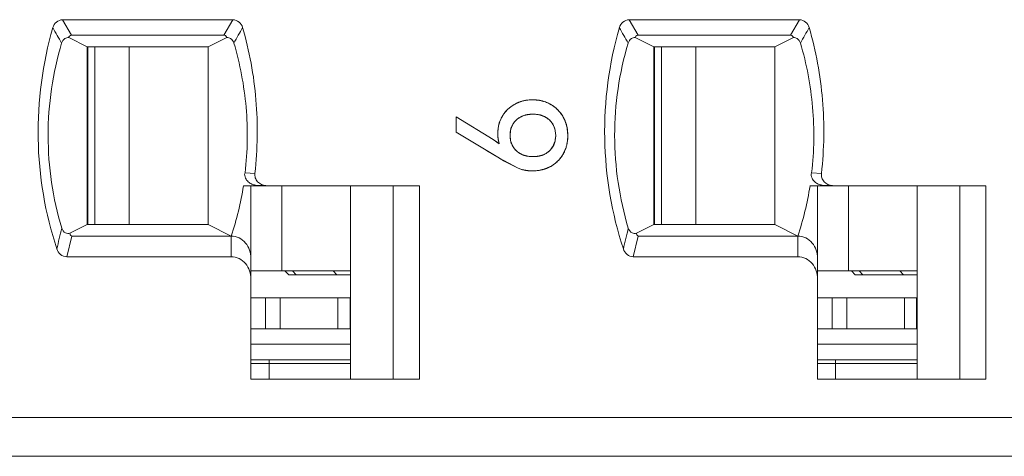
# Model space of a CAD drawing. Header units: inches. Extents: x 830 to 2908, y -1046 to 167.
# Tile 40 of 58: x 2672.31 to 2685.05, y -808.06 to -802.41. Entities that reach past the tile are written whole.
import ezdxf

# ---------------------------------------------------------------- set-up
doc = ezdxf.new("R2010")
doc.units = ezdxf.units.IN
doc.header["$LTSCALE"] = 23.1
doc.header["$MEASUREMENT"] = 0
doc.layers.get('0').update_dxf_attribs({"lineweight": 18})
for name, color, linetype, lineweight in [('1_11', 7, 'Continuous', 18), ('1_27', 7, 'Continuous', 18), ('1_39', 7, 'Continuous', 18), ('1_41', 7, 'Continuous', 18), ('1_6', 7, 'Continuous', 18), ('1_9', 7, 'Continuous', 18)]:
    doc.layers.add(name, color=color, linetype=linetype, lineweight=lineweight)

msp = doc.modelspace()

# ---------------------------------------------------------------- linework, layer by layer
at = {"color": 0, "linetype": 'Continuous', "lineweight": 0}
for p, q in [((2678.434, -803.964), (2677.957, -803.671)), ((2677.957, -803.867), (2677.957, -803.671)), ((2678.868, -803.644), (2678.808, -803.663)), ((2679.091, -803.664), (2679.034, -803.645)), ((2678.691, -803.765), (2678.663, -803.83)), ((2679.234, -803.83), (2679.209, -803.77)), ((2679.381, -803.766), (2679.39, -803.806)), ((2679.394, -803.825), (2679.401, -803.91)), ((2677.957, -803.867), (2678.516, -804.206)), ((2678.503, -803.977), (2678.497, -803.931)), ((2678.659, -803.85), (2678.654, -803.91)), ((2678.654, -803.922), (2678.659, -803.969)), ((2679.244, -803.91), (2679.239, -803.852)), ((2679.239, -803.968), (2679.244, -803.91)), ((2678.514, -804.018), (2678.434, -803.964)), ((2678.462, -803.981), (2678.488, -803.999)), ((2678.488, -803.999), (2678.514, -804.018)), ((2678.663, -803.988), (2678.691, -804.055)), ((2679.208, -804.053), (2679.234, -803.991)), ((2679.374, -804.076), (2679.342, -804.148)), ((2678.516, -804.206), (2678.349, -804.105)), ((2678.516, -804.206), (2678.748, -804.332)), ((2678.808, -804.157), (2678.866, -804.176)), ((2679.033, -804.177), (2679.092, -804.157)), ((2678.748, -804.332), (2678.602, -804.257)), ((2678.803, -804.351), (2678.748, -804.332)), ((2679.179, -804.311), (2679.109, -804.343)), ((2678.871, -804.365), (2678.812, -804.353)), ((2678.941, -804.369), (2678.88, -804.366)), ((2679.028, -804.363), (2678.941, -804.369))]:
    msp.add_line(p, q, dxfattribs=at)
for centre, radius, start, end in [((2678.918, -803.882), 0.427, 128.703, 138.4644), ((2678.924, -803.889), 0.436, 120.7646, 128.7282), ((2678.924, -803.888), 0.435, 118.2756, 120.7655), ((2678.93, -803.9), 0.449, 108.2364, 118.2154), ((2678.937, -803.92), 0.469, 105.8487, 108.2917), ((2678.94, -803.931), 0.481, 101.1609, 105.8394), ((2678.942, -803.942), 0.493, 98.9803, 101.1707), ((2678.944, -803.957), 0.508, 89.952, 98.949), ((2678.945, -803.955), 0.506, 80.0537, 90.0183), ((2678.948, -803.937), 0.487, 78.4152, 80.0056), ((2678.95, -803.925), 0.474, 73.5418, 78.4299), ((2678.955, -803.909), 0.458, 70.4298, 73.5318), ((2678.964, -803.885), 0.433, 60.4121, 70.4945), ((2678.968, -803.876), 0.423, 55.0158, 60.3239), ((2678.961, -803.886), 0.435, 50.8317, 55.0232), ((2678.958, -803.891), 0.441, 48.6709, 50.8372), ((2678.954, -803.895), 0.446, 41.0589, 48.6645), ((2678.905, -803.868), 0.407, 149.2391, 158.6887), ((2678.894, -803.862), 0.395, 143.6635, 149.1449), ((2678.906, -803.871), 0.41, 138.4885, 143.666), ((2678.924, -803.925), 0.286, 113.829, 116.4703), ((2678.94, -803.981), 0.344, 100.6365, 102.0861), ((2678.962, -803.965), 0.328, 77.2831, 79.0946), ((2678.975, -803.918), 0.279, 62.6077, 65.5724), ((2678.954, -803.894), 0.446, 38.8238, 41.0624), ((2678.957, -803.892), 0.442, 34.6793, 38.8273), ((2678.965, -803.887), 0.433, 29.5144, 34.6857), ((2678.956, -803.891), 0.442, 16.3981, 29.4222), ((2678.956, -803.885), 0.461, 170.5019, 177.5565), ((2678.952, -803.884), 0.457, 167.7858, 170.5015), ((2678.941, -803.881), 0.446, 161.013, 167.8069), ((2678.926, -803.876), 0.431, 158.6214, 160.9893), ((2678.992, -803.894), 0.25, 29.8093, 31.6274), ((2678.911, -803.903), 0.49, 9.1963, 11.4438), ((2678.952, -803.884), 0.457, 177.5581, 179.9978), ((2679.022, -803.884), 0.527, 179.9844, 182.6649), ((2678.985, -803.886), 0.491, 182.6659, 185.2934), ((2679.025, -803.91), 0.372, 179.9836, 181.8393), ((2678.935, -803.9), 0.281, 165.551, 169.7088), ((2678.961, -803.902), 0.282, 10.2327, 14.8247), ((2678.871, -803.914), 0.529, 350.9329, 355.8456), ((2678.845, -803.912), 0.556, 355.8236, 358.0205), ((2678.828, -803.911), 0.573, 358.0201, 0.1526), ((2678.872, -803.904), 0.376, 191.2825, 197.7527), ((2678.939, -803.919), 0.285, 190.2522, 194.0971), ((2678.989, -803.927), 0.252, 328.3945, 330.1976), ((2678.957, -803.918), 0.286, 345.1966, 350.0358), ((2678.938, -803.928), 0.461, 341.1942, 343.8949), ((2678.896, -803.918), 0.504, 348.8051, 350.9095), ((2680.229, -801.391), 3.296, 238.6913, 240.0879), ((2678.924, -803.898), 0.284, 242.89, 245.8432), ((2678.939, -803.847), 0.338, 257.4416, 259.2423), ((2678.962, -803.85), 0.334, 280.796, 282.2742), ((2678.978, -803.906), 0.276, 294.3893, 297.1438), ((2678.966, -803.934), 0.433, 318.7632, 321.2004), ((2678.97, -803.938), 0.428, 321.1955, 325.326), ((2678.98, -803.944), 0.416, 325.3174, 330.6601), ((2680.205, -801.431), 3.25, 240.0905, 240.4353), ((2678.976, -803.949), 0.416, 299.3366, 304.6821), ((2678.969, -803.939), 0.428, 304.6737, 308.8874), ((2678.966, -803.935), 0.433, 308.8821, 311.2533), ((2678.964, -803.932), 0.436, 311.2548, 318.7619), ((2678.939, -803.88), 0.49, 253.8767, 254.9857), ((2678.935, -803.881), 0.488, 262.5636, 263.6), ((2678.949, -803.863), 0.506, 279.0688, 281.1585), ((2678.96, -803.908), 0.46, 286.0791, 288.9738)]:
    msp.add_arc(centre, radius, start, end, dxfattribs=at)
for points, knots in [([(2678.718, -803.505), (2678.709, -803.51), (2678.693, -803.519), (2678.669, -803.535), (2678.65, -803.549), (2678.636, -803.562), (2678.626, -803.571), (2678.615, -803.581), (2678.606, -803.591), (2678.596, -803.602), (2678.589, -803.611), (2678.583, -803.618), (2678.579, -803.624), (2678.575, -803.629), (2678.571, -803.634), (2678.568, -803.638), (2678.566, -803.641), (2678.564, -803.644), (2678.562, -803.647), (2678.561, -803.65), (2678.56, -803.652), (2678.559, -803.653), (2678.558, -803.654), (2678.557, -803.655), (2678.557, -803.656), (2678.556, -803.657), (2678.556, -803.658), (2678.555, -803.658), (2678.555, -803.658), (2678.555, -803.659), (2678.555, -803.659), (2678.555, -803.659), (2678.555, -803.659), (2678.555, -803.659), (2678.555, -803.659), (2678.555, -803.659)], [0, 0, 0, 0, 0.125, 0.25, 0.375, 0.4375, 0.5, 0.5625, 0.625001, 0.687501, 0.750001, 0.781251, 0.812501, 0.843751, 0.875001, 0.890626, 0.906251, 0.921876, 0.937501, 0.953126, 0.960938, 0.968751, 0.976563, 0.98047, 0.984376, 0.988282, 0.992188, 0.994141, 0.996095, 0.997071, 0.998048, 0.999024, 0.999513, 0.999757, 1, 1, 1, 1]), ([(2678.945, -803.45), (2678.934, -803.45), (2678.914, -803.45), (2678.884, -803.453), (2678.859, -803.456), (2678.84, -803.46), (2678.826, -803.463), (2678.812, -803.467), (2678.798, -803.471), (2678.784, -803.476), (2678.773, -803.48), (2678.764, -803.483), (2678.757, -803.486), (2678.75, -803.489), (2678.745, -803.492), (2678.74, -803.494), (2678.737, -803.495), (2678.734, -803.497), (2678.731, -803.498), (2678.728, -803.5), (2678.726, -803.501), (2678.724, -803.502), (2678.723, -803.502), (2678.722, -803.503), (2678.721, -803.503), (2678.72, -803.504), (2678.72, -803.504), (2678.719, -803.504), (2678.719, -803.505), (2678.718, -803.505), (2678.718, -803.505), (2678.718, -803.505), (2678.718, -803.505), (2678.718, -803.505), (2678.718, -803.505), (2678.718, -803.505)], [0, 0, 0, 0, 0.125, 0.25, 0.375, 0.4375, 0.5, 0.5625, 0.625001, 0.687501, 0.750001, 0.781251, 0.812501, 0.843751, 0.875001, 0.890626, 0.906251, 0.921876, 0.937501, 0.953126, 0.960938, 0.968751, 0.976563, 0.98047, 0.984376, 0.988282, 0.992188, 0.994141, 0.996095, 0.997071, 0.998048, 0.999024, 0.999513, 0.999757, 1, 1, 1, 1]), ([(2679.178, -803.509), (2679.169, -803.504), (2679.151, -803.495), (2679.124, -803.483), (2679.101, -803.474), (2679.081, -803.468), (2679.067, -803.464), (2679.052, -803.461), (2679.038, -803.458), (2679.023, -803.455), (2679.01, -803.454), (2679, -803.453), (2678.992, -803.452), (2678.984, -803.451), (2678.978, -803.451), (2678.972, -803.45), (2678.969, -803.45), (2678.965, -803.45), (2678.961, -803.45), (2678.957, -803.45), (2678.955, -803.45), (2678.953, -803.45), (2678.951, -803.45), (2678.95, -803.45), (2678.949, -803.45), (2678.948, -803.45), (2678.947, -803.45), (2678.946, -803.45), (2678.946, -803.45), (2678.946, -803.45), (2678.945, -803.45), (2678.945, -803.45), (2678.945, -803.45), (2678.945, -803.45), (2678.945, -803.45), (2678.945, -803.45)], [0, 0, 0, 0, 0.125, 0.25, 0.375, 0.4375, 0.5, 0.5625, 0.625001, 0.687501, 0.750001, 0.781251, 0.812501, 0.843751, 0.875001, 0.890626, 0.906251, 0.921876, 0.937501, 0.953126, 0.960938, 0.968751, 0.976563, 0.98047, 0.984376, 0.988282, 0.992188, 0.994141, 0.996095, 0.997071, 0.998048, 0.999024, 0.999513, 0.999757, 1, 1, 1, 1]), ([(2679.342, -803.674), (2679.337, -803.665), (2679.326, -803.648), (2679.309, -803.624), (2679.294, -803.605), (2679.281, -803.59), (2679.271, -803.58), (2679.261, -803.57), (2679.25, -803.56), (2679.239, -803.55), (2679.229, -803.543), (2679.221, -803.537), (2679.215, -803.533), (2679.209, -803.529), (2679.204, -803.525), (2679.2, -803.522), (2679.197, -803.52), (2679.194, -803.518), (2679.19, -803.516), (2679.188, -803.515), (2679.186, -803.514), (2679.184, -803.513), (2679.183, -803.512), (2679.182, -803.511), (2679.181, -803.511), (2679.18, -803.51), (2679.179, -803.51), (2679.179, -803.51), (2679.178, -803.509), (2679.178, -803.509), (2679.178, -803.509), (2679.178, -803.509), (2679.178, -803.509), (2679.178, -803.509), (2679.178, -803.509), (2679.178, -803.509)], [0, 0, 0, 0, 0.125, 0.25, 0.375, 0.4375, 0.5, 0.5625, 0.625001, 0.687501, 0.750001, 0.781251, 0.812501, 0.843751, 0.875001, 0.890626, 0.906251, 0.921876, 0.937501, 0.953126, 0.960938, 0.968751, 0.976563, 0.98047, 0.984376, 0.988282, 0.992188, 0.994141, 0.996095, 0.997071, 0.998048, 0.999024, 0.999513, 0.999757, 1, 1, 1, 1]), ([(2678.796, -803.669), (2678.775, -803.68), (2678.734, -803.707), (2678.703, -803.744), (2678.691, -803.765)], [0, 0, 0, 0, 0.50418, 1, 1, 1, 1]), ([(2678.736, -803.71), (2678.743, -803.704), (2678.757, -803.692), (2678.78, -803.677), (2678.801, -803.667), (2678.818, -803.659), (2678.831, -803.654), (2678.845, -803.65), (2678.858, -803.646), (2678.873, -803.643), (2678.885, -803.641), (2678.895, -803.64), (2678.903, -803.639), (2678.911, -803.638), (2678.917, -803.637), (2678.922, -803.637), (2678.926, -803.637), (2678.93, -803.636), (2678.934, -803.636), (2678.938, -803.636), (2678.94, -803.636), (2678.942, -803.636), (2678.944, -803.636), (2678.945, -803.636), (2678.946, -803.636), (2678.947, -803.636), (2678.948, -803.636), (2678.949, -803.636), (2678.949, -803.636), (2678.95, -803.636), (2678.95, -803.636), (2678.95, -803.636), (2678.95, -803.636), (2678.95, -803.636), (2678.951, -803.636), (2678.951, -803.636)], [0, 0, 0, 0, 0.125, 0.25, 0.375, 0.4375, 0.5, 0.5625, 0.625, 0.6875, 0.75, 0.78125, 0.8125, 0.843751, 0.875001, 0.890626, 0.906251, 0.921876, 0.937501, 0.953126, 0.960938, 0.968751, 0.976563, 0.980469, 0.984376, 0.988282, 0.992188, 0.994141, 0.996094, 0.997071, 0.998047, 0.999024, 0.999512, 0.999756, 1, 1, 1, 1]), ([(2679.024, -803.643), (2679.02, -803.642), (2678.996, -803.638), (2678.95, -803.635), (2678.905, -803.638), (2678.88, -803.642), (2678.876, -803.643)], [0, 0, 0, 0, 0.077672, 0.496505, 0.921377, 1, 1, 1, 1]), ([(2678.951, -803.636), (2678.961, -803.636), (2678.983, -803.637), (2679.013, -803.64), (2679.037, -803.645), (2679.055, -803.65), (2679.069, -803.655), (2679.082, -803.66), (2679.094, -803.665), (2679.106, -803.671), (2679.116, -803.677), (2679.124, -803.682), (2679.13, -803.685), (2679.135, -803.689), (2679.14, -803.693), (2679.144, -803.695), (2679.146, -803.697), (2679.149, -803.699), (2679.152, -803.702), (2679.154, -803.703), (2679.156, -803.705), (2679.157, -803.706), (2679.158, -803.707), (2679.159, -803.708), (2679.16, -803.708), (2679.16, -803.709), (2679.161, -803.709), (2679.161, -803.71), (2679.161, -803.71), (2679.162, -803.71), (2679.162, -803.71), (2679.162, -803.711), (2679.162, -803.711), (2679.162, -803.711), (2679.162, -803.711), (2679.162, -803.711)], [0, 0, 0, 0, 0.125, 0.25, 0.375, 0.4375, 0.5, 0.5625, 0.625, 0.6875, 0.75, 0.78125, 0.8125, 0.843751, 0.875001, 0.890626, 0.906251, 0.921876, 0.937501, 0.953126, 0.960938, 0.968751, 0.976563, 0.980469, 0.984376, 0.988282, 0.992188, 0.994141, 0.996094, 0.997071, 0.998047, 0.999024, 0.999512, 0.999756, 1, 1, 1, 1]), ([(2679.205, -803.763), (2679.193, -803.744), (2679.163, -803.708), (2679.125, -803.681), (2679.104, -803.67)], [0, 0, 0, 0, 0.488165, 1, 1, 1, 1]), ([(2679.401, -803.91), (2679.401, -803.899), (2679.4, -803.877), (2679.397, -803.846), (2679.393, -803.82), (2679.389, -803.8), (2679.386, -803.786), (2679.382, -803.771), (2679.378, -803.756), (2679.373, -803.742), (2679.368, -803.73), (2679.365, -803.721), (2679.362, -803.714), (2679.359, -803.707), (2679.356, -803.702), (2679.354, -803.697), (2679.352, -803.694), (2679.35, -803.69), (2679.349, -803.687), (2679.347, -803.684), (2679.346, -803.682), (2679.345, -803.68), (2679.344, -803.679), (2679.344, -803.678), (2679.343, -803.677), (2679.343, -803.676), (2679.343, -803.676), (2679.342, -803.675), (2679.342, -803.675), (2679.342, -803.674), (2679.342, -803.674), (2679.342, -803.674), (2679.342, -803.674), (2679.342, -803.674), (2679.342, -803.674), (2679.342, -803.674), (2679.342, -803.674)], [0, 0, 0, 0, 0.125, 0.25, 0.375, 0.4375, 0.5, 0.5625, 0.625001, 0.687501, 0.750001, 0.781251, 0.812501, 0.843751, 0.875001, 0.890626, 0.906251, 0.921876, 0.937501, 0.953126, 0.960938, 0.968751, 0.976563, 0.98047, 0.984376, 0.988282, 0.992188, 0.994141, 0.996095, 0.997071, 0.998048, 0.999024, 0.999513, 0.999757, 0.999995, 1, 1, 1, 1]), ([(2678.654, -803.91), (2678.654, -803.899), (2678.655, -803.879), (2678.658, -803.849), (2678.664, -803.827), (2678.669, -803.809), (2678.674, -803.796), (2678.68, -803.784), (2678.686, -803.772), (2678.693, -803.761), (2678.699, -803.752), (2678.704, -803.744), (2678.708, -803.739), (2678.712, -803.734), (2678.716, -803.73), (2678.719, -803.726), (2678.721, -803.724), (2678.724, -803.722), (2678.726, -803.719), (2678.728, -803.717), (2678.73, -803.716), (2678.731, -803.714), (2678.732, -803.713), (2678.733, -803.713), (2678.734, -803.712), (2678.734, -803.711), (2678.735, -803.711), (2678.735, -803.711), (2678.735, -803.71), (2678.736, -803.71), (2678.736, -803.71), (2678.736, -803.71), (2678.736, -803.71), (2678.736, -803.71), (2678.736, -803.71), (2678.736, -803.71)], [0, 0, 0, 0, 0.125, 0.25, 0.375, 0.4375, 0.5, 0.5625, 0.625, 0.6875, 0.75, 0.78125, 0.812501, 0.843751, 0.875001, 0.890626, 0.906251, 0.921876, 0.937501, 0.953126, 0.960938, 0.968751, 0.976563, 0.980469, 0.984376, 0.988282, 0.992188, 0.994141, 0.996094, 0.997071, 0.998047, 0.999024, 0.999512, 0.999756, 1, 1, 1, 1]), ([(2678.495, -803.884), (2678.495, -803.89), (2678.495, -803.903), (2678.496, -803.92), (2678.497, -803.935), (2678.498, -803.946), (2678.499, -803.955), (2678.501, -803.963), (2678.502, -803.971), (2678.504, -803.979), (2678.505, -803.986), (2678.506, -803.991), (2678.507, -803.995), (2678.508, -803.999), (2678.509, -804.002), (2678.51, -804.005), (2678.511, -804.007), (2678.511, -804.009), (2678.512, -804.011), (2678.512, -804.012), (2678.512, -804.013), (2678.513, -804.014), (2678.513, -804.015), (2678.513, -804.016), (2678.513, -804.016), (2678.514, -804.017), (2678.514, -804.017), (2678.514, -804.018), (2678.514, -804.018), (2678.514, -804.018), (2678.514, -804.018), (2678.514, -804.018), (2678.514, -804.018), (2678.514, -804.018), (2678.514, -804.018), (2678.514, -804.018), (2678.514, -804.018)], [0, 0, 0, 0, 0.125, 0.25, 0.375, 0.4375, 0.5, 0.5625, 0.625, 0.6875, 0.75, 0.78125, 0.8125, 0.84375, 0.875, 0.890625, 0.90625, 0.921875, 0.9375, 0.953125, 0.960938, 0.96875, 0.976563, 0.980469, 0.984375, 0.988282, 0.992188, 0.994141, 0.996094, 0.997071, 0.998047, 0.999024, 0.999512, 0.999756, 0.999997, 1, 1, 1, 1]), ([(2678.736, -804.11), (2678.729, -804.104), (2678.716, -804.091), (2678.7, -804.07), (2678.688, -804.051), (2678.68, -804.035), (2678.674, -804.023), (2678.669, -804.01), (2678.665, -803.997), (2678.662, -803.983), (2678.659, -803.972), (2678.658, -803.962), (2678.657, -803.955), (2678.656, -803.948), (2678.655, -803.942), (2678.655, -803.936), (2678.654, -803.933), (2678.654, -803.929), (2678.654, -803.925), (2678.654, -803.922), (2678.654, -803.919), (2678.654, -803.917), (2678.654, -803.916), (2678.654, -803.914), (2678.654, -803.913), (2678.654, -803.912), (2678.654, -803.912), (2678.654, -803.911), (2678.654, -803.911), (2678.654, -803.91), (2678.654, -803.91), (2678.654, -803.91), (2678.654, -803.91), (2678.654, -803.91), (2678.654, -803.91), (2678.654, -803.91)], [0, 0, 0, 0, 0.125, 0.25, 0.375, 0.4375, 0.5, 0.5625, 0.625, 0.6875, 0.75, 0.78125, 0.8125, 0.843751, 0.875001, 0.890626, 0.906251, 0.921876, 0.937501, 0.953126, 0.960938, 0.968751, 0.976563, 0.980469, 0.984376, 0.988282, 0.992188, 0.994141, 0.996094, 0.997071, 0.998047, 0.999024, 0.999512, 0.999756, 1, 1, 1, 1]), ([(2679.244, -803.91), (2679.244, -803.92), (2679.243, -803.941), (2679.239, -803.97), (2679.234, -803.993), (2679.228, -804.01), (2679.224, -804.023), (2679.218, -804.035), (2679.212, -804.047), (2679.206, -804.059), (2679.2, -804.068), (2679.194, -804.075), (2679.19, -804.081), (2679.186, -804.086), (2679.183, -804.09), (2679.18, -804.093), (2679.177, -804.096), (2679.175, -804.098), (2679.173, -804.101), (2679.171, -804.103), (2679.169, -804.105), (2679.168, -804.106), (2679.167, -804.107), (2679.166, -804.107), (2679.166, -804.108), (2679.165, -804.109), (2679.164, -804.109), (2679.164, -804.11), (2679.164, -804.11), (2679.164, -804.11), (2679.163, -804.11), (2679.163, -804.11), (2679.163, -804.11), (2679.163, -804.11), (2679.163, -804.11), (2679.163, -804.11)], [0, 0, 0, 0, 0.125, 0.25, 0.375, 0.4375, 0.5, 0.5625, 0.625, 0.6875, 0.75, 0.78125, 0.812501, 0.843751, 0.875001, 0.890626, 0.906251, 0.921876, 0.937501, 0.953126, 0.960938, 0.968751, 0.976563, 0.980469, 0.984376, 0.988282, 0.992188, 0.994141, 0.996094, 0.997071, 0.998047, 0.999024, 0.999512, 0.999756, 1, 1, 1, 1]), ([(2679.342, -804.148), (2679.347, -804.139), (2679.356, -804.122), (2679.368, -804.094), (2679.377, -804.07), (2679.382, -804.051), (2679.386, -804.036), (2679.39, -804.021), (2679.393, -804.006), (2679.395, -803.99), (2679.397, -803.977), (2679.398, -803.967), (2679.399, -803.959), (2679.399, -803.951), (2679.4, -803.944), (2679.4, -803.938), (2679.4, -803.934), (2679.4, -803.93), (2679.4, -803.926), (2679.401, -803.923), (2679.401, -803.92), (2679.401, -803.918), (2679.401, -803.916), (2679.401, -803.915), (2679.401, -803.914), (2679.401, -803.913), (2679.401, -803.912), (2679.401, -803.911), (2679.401, -803.911), (2679.401, -803.91), (2679.401, -803.91), (2679.401, -803.91), (2679.401, -803.91), (2679.401, -803.91), (2679.401, -803.91), (2679.401, -803.91)], [0, 0, 0, 0, 0.125, 0.25, 0.375, 0.4375, 0.5, 0.5625, 0.625001, 0.687501, 0.750001, 0.781251, 0.812501, 0.843751, 0.875001, 0.890626, 0.906251, 0.921876, 0.937501, 0.953126, 0.960938, 0.968751, 0.976563, 0.98047, 0.984376, 0.988282, 0.992188, 0.994141, 0.996095, 0.997071, 0.998048, 0.999024, 0.999513, 0.999757, 1, 1, 1, 1]), ([(2678.691, -804.055), (2678.703, -804.075), (2678.734, -804.113), (2678.774, -804.14), (2678.795, -804.151)], [0, 0, 0, 0, 0.501361, 1, 1, 1, 1]), ([(2679.104, -804.152), (2679.126, -804.141), (2679.164, -804.114), (2679.193, -804.078), (2679.204, -804.06)], [0, 0, 0, 0, 0.523753, 1, 1, 1, 1]), ([(2678.951, -804.185), (2678.94, -804.185), (2678.918, -804.184), (2678.887, -804.181), (2678.863, -804.176), (2678.845, -804.171), (2678.831, -804.167), (2678.818, -804.162), (2678.805, -804.156), (2678.792, -804.15), (2678.782, -804.144), (2678.775, -804.14), (2678.769, -804.136), (2678.763, -804.132), (2678.758, -804.129), (2678.755, -804.126), (2678.752, -804.124), (2678.749, -804.122), (2678.747, -804.119), (2678.744, -804.118), (2678.743, -804.116), (2678.741, -804.115), (2678.74, -804.114), (2678.739, -804.113), (2678.739, -804.113), (2678.738, -804.112), (2678.738, -804.112), (2678.737, -804.111), (2678.737, -804.111), (2678.737, -804.111), (2678.736, -804.111), (2678.736, -804.111), (2678.736, -804.11), (2678.736, -804.11), (2678.736, -804.11), (2678.736, -804.11)], [0, 0, 0, 0, 0.125, 0.25, 0.375, 0.4375, 0.5, 0.5625, 0.625, 0.6875, 0.75, 0.78125, 0.8125, 0.843751, 0.875001, 0.890626, 0.906251, 0.921876, 0.937501, 0.953126, 0.960938, 0.968751, 0.976563, 0.980469, 0.984376, 0.988282, 0.992188, 0.994141, 0.996094, 0.997071, 0.998047, 0.999024, 0.999512, 0.999756, 1, 1, 1, 1]), ([(2678.876, -804.178), (2678.88, -804.179), (2678.905, -804.183), (2678.951, -804.187), (2678.996, -804.183), (2679.021, -804.179), (2679.025, -804.178)], [0, 0, 0, 0, 0.078207, 0.500545, 0.922216, 1, 1, 1, 1]), ([(2679.163, -804.11), (2679.156, -804.117), (2679.142, -804.128), (2679.12, -804.143), (2679.1, -804.154), (2679.083, -804.162), (2679.07, -804.167), (2679.056, -804.171), (2679.042, -804.175), (2679.028, -804.178), (2679.016, -804.18), (2679.006, -804.182), (2678.998, -804.183), (2678.991, -804.183), (2678.984, -804.184), (2678.979, -804.184), (2678.975, -804.184), (2678.971, -804.185), (2678.967, -804.185), (2678.964, -804.185), (2678.961, -804.185), (2678.959, -804.185), (2678.957, -804.185), (2678.956, -804.185), (2678.955, -804.185), (2678.954, -804.185), (2678.953, -804.185), (2678.952, -804.185), (2678.952, -804.185), (2678.951, -804.185), (2678.951, -804.185), (2678.951, -804.185), (2678.951, -804.185), (2678.951, -804.185), (2678.951, -804.185), (2678.951, -804.185)], [0, 0, 0, 0, 0.125, 0.25, 0.375, 0.4375, 0.5, 0.5625, 0.625, 0.6875, 0.75, 0.78125, 0.8125, 0.843751, 0.875001, 0.890626, 0.906251, 0.921876, 0.937501, 0.953126, 0.960938, 0.968751, 0.976563, 0.980469, 0.984376, 0.988282, 0.992188, 0.994141, 0.996094, 0.997071, 0.998047, 0.999024, 0.999512, 0.999756, 1, 1, 1, 1]), ([(2679.179, -804.311), (2679.188, -804.306), (2679.205, -804.296), (2679.229, -804.279), (2679.248, -804.264), (2679.262, -804.251), (2679.273, -804.241), (2679.283, -804.231), (2679.292, -804.22), (2679.302, -804.209), (2679.309, -804.2), (2679.315, -804.192), (2679.319, -804.186), (2679.323, -804.18), (2679.327, -804.175), (2679.329, -804.171), (2679.331, -804.167), (2679.333, -804.164), (2679.335, -804.161), (2679.337, -804.158), (2679.338, -804.156), (2679.339, -804.155), (2679.34, -804.153), (2679.34, -804.152), (2679.341, -804.151), (2679.341, -804.151), (2679.341, -804.15), (2679.342, -804.149), (2679.342, -804.149), (2679.342, -804.149), (2679.342, -804.149), (2679.342, -804.148), (2679.342, -804.148), (2679.342, -804.148), (2679.342, -804.148), (2679.342, -804.148)], [0, 0, 0, 0, 0.125, 0.25, 0.375, 0.4375, 0.5, 0.5625, 0.625001, 0.687501, 0.750001, 0.781251, 0.812501, 0.843751, 0.875001, 0.890626, 0.906251, 0.921876, 0.937501, 0.953126, 0.960938, 0.968751, 0.976563, 0.98047, 0.984376, 0.988282, 0.992188, 0.994141, 0.996095, 0.997071, 0.998048, 0.999024, 0.999513, 0.999757, 1, 1, 1, 1]), ([(2678.748, -804.332), (2678.755, -804.335), (2678.77, -804.341), (2678.793, -804.348), (2678.812, -804.354), (2678.828, -804.357), (2678.84, -804.36), (2678.852, -804.362), (2678.865, -804.364), (2678.877, -804.366), (2678.887, -804.367), (2678.896, -804.368), (2678.902, -804.368), (2678.908, -804.368), (2678.914, -804.369), (2678.918, -804.369), (2678.921, -804.369), (2678.925, -804.369), (2678.928, -804.369), (2678.931, -804.369), (2678.933, -804.369), (2678.934, -804.369), (2678.936, -804.369), (2678.937, -804.369), (2678.938, -804.369), (2678.938, -804.369), (2678.939, -804.369), (2678.94, -804.369), (2678.94, -804.369), (2678.94, -804.369), (2678.94, -804.369), (2678.941, -804.369), (2678.941, -804.369), (2678.941, -804.369), (2678.941, -804.369), (2678.941, -804.369), (2678.941, -804.369)], [0, 0, 0, 0, 0.125, 0.25, 0.375, 0.4375, 0.5, 0.5625, 0.625001, 0.687501, 0.750001, 0.781251, 0.812501, 0.843751, 0.875001, 0.890626, 0.906251, 0.921876, 0.937501, 0.953126, 0.960938, 0.968751, 0.976563, 0.98047, 0.984376, 0.988282, 0.992188, 0.994141, 0.996095, 0.997071, 0.998048, 0.999024, 0.999513, 0.999757, 0.999998, 1, 1, 1, 1]), ([(2678.941, -804.369), (2678.952, -804.369), (2678.974, -804.369), (2679.006, -804.366), (2679.032, -804.362), (2679.052, -804.358), (2679.067, -804.355), (2679.082, -804.351), (2679.097, -804.347), (2679.111, -804.342), (2679.123, -804.338), (2679.132, -804.334), (2679.139, -804.331), (2679.146, -804.328), (2679.152, -804.325), (2679.156, -804.323), (2679.16, -804.322), (2679.163, -804.32), (2679.166, -804.318), (2679.169, -804.317), (2679.171, -804.316), (2679.173, -804.315), (2679.174, -804.314), (2679.175, -804.313), (2679.176, -804.313), (2679.177, -804.313), (2679.178, -804.312), (2679.178, -804.312), (2679.179, -804.312), (2679.179, -804.312), (2679.179, -804.311), (2679.179, -804.311), (2679.179, -804.311), (2679.179, -804.311), (2679.179, -804.311), (2679.179, -804.311)], [0, 0, 0, 0, 0.125, 0.25, 0.375, 0.4375, 0.5, 0.5625, 0.625001, 0.687501, 0.750001, 0.781251, 0.812501, 0.843751, 0.875001, 0.890626, 0.906251, 0.921876, 0.937501, 0.953126, 0.960938, 0.968751, 0.976563, 0.98047, 0.984376, 0.988282, 0.992188, 0.994141, 0.996095, 0.997071, 0.998048, 0.999024, 0.999513, 0.999757, 1, 1, 1, 1])]:
    msp.add_open_spline(points, degree=3, knots=knots, dxfattribs=at)
for points in [[(2678.555, -803.659), (2678.515, -803.725), (2678.495, -803.8), (2678.495, -803.884)], [(2679.162, -803.711), (2679.216, -803.761), (2679.244, -803.827), (2679.244, -803.91)]]:
    msp.add_open_spline(points, degree=3, dxfattribs=at)
at = {"layer": '1_11', "color": 7, "linetype": 'Continuous', "lineweight": 0}
for p, q in [((2680.611, -805.063), (2680.611, -802.763)), ((2681.057, -802.763), (2681.057, -805.063)), ((2683.03, -805.663), (2683.03, -804.563)), ((2682.631, -805.663), (2683.92, -805.663))]:
    msp.add_line(p, q, dxfattribs=at)
at = {"layer": '1_27', "color": 7, "linetype": 'Continuous', "lineweight": 0}
for p, q in [((2675.301, -806.863), (2676.59, -806.863)), ((2675.535, -807.063), (2675.535, -806.813)), ((2682.631, -806.863), (2683.92, -806.863)), ((2682.865, -807.063), (2682.865, -806.813))]:
    msp.add_line(p, q, dxfattribs=at)
at = {"layer": '1_39', "color": 7, "linetype": 'Continuous', "lineweight": 0}
for p, q in [((2680.52, -802.763), (2680.52, -805.063)), ((2683.92, -806.013), (2682.631, -806.013)), ((2682.819, -806.413), (2682.819, -806.013)), ((2683.011, -806.013), (2683.011, -806.413)), ((2683.756, -806.413), (2683.756, -806.013)), ((2683.913, -806.413), (2683.913, -806.013)), ((2682.631, -806.413), (2683.92, -806.413))]:
    msp.add_line(p, q, dxfattribs=at)
at = {"layer": '1_41', "color": 7, "linetype": 'Continuous', "lineweight": 0}
for p, q in [((2673.19, -802.763), (2673.19, -805.063)), ((2676.59, -806.013), (2675.301, -806.013)), ((2675.489, -806.413), (2675.489, -806.013)), ((2675.681, -806.013), (2675.681, -806.413)), ((2676.426, -806.413), (2676.426, -806.013)), ((2676.583, -806.413), (2676.583, -806.013)), ((2675.301, -806.413), (2676.59, -806.413))]:
    msp.add_line(p, q, dxfattribs=at)
at = {"layer": '1_6', "color": 7, "linetype": 'Continuous', "lineweight": 0}
for p, q in [((2672.864, -802.413), (2675.068, -802.413)), ((2672.98, -802.613), (2672.864, -802.413)), ((2675.068, -802.413), (2674.951, -802.613)), ((2680.194, -802.413), (2682.398, -802.413)), ((2680.31, -802.613), (2680.194, -802.413)), ((2682.398, -802.413), (2682.281, -802.613)), ((2673.183, -802.763), (2672.943, -802.643)), ((2672.98, -802.613), (2674.951, -802.613)), ((2674.989, -802.643), (2674.748, -802.763)), ((2680.513, -802.763), (2680.273, -802.643)), ((2680.31, -802.613), (2682.281, -802.613)), ((2682.319, -802.643), (2682.078, -802.763)), ((2673.183, -802.763), (2674.748, -802.763)), ((2673.183, -802.763), (2673.183, -805.063)), ((2674.748, -805.063), (2674.748, -802.763)), ((2680.513, -802.763), (2682.078, -802.763)), ((2680.513, -802.763), (2680.513, -805.063)), ((2682.078, -805.063), (2682.078, -802.763)), ((2675.354, -804.402), (2675.227, -804.394)), ((2682.684, -804.402), (2682.557, -804.394)), ((2675.203, -804.563), (2677.48, -804.563)), ((2675.301, -807.063), (2675.301, -804.563)), ((2675.361, -804.554), (2675.39, -804.559)), ((2675.39, -804.557), (2675.494, -804.557)), ((2675.39, -804.558), (2675.392, -804.559)), ((2675.508, -804.562), (2675.494, -804.56)), ((2676.59, -804.563), (2676.59, -807.063)), ((2677.143, -804.563), (2677.143, -807.063)), ((2677.48, -804.563), (2677.48, -807.063)), ((2682.533, -804.563), (2684.81, -804.563)), ((2682.631, -807.063), (2682.631, -804.563)), ((2682.691, -804.554), (2682.72, -804.559)), ((2682.72, -804.557), (2682.824, -804.557)), ((2682.72, -804.558), (2682.722, -804.559)), ((2682.838, -804.562), (2682.824, -804.56)), ((2683.92, -804.563), (2683.92, -807.063)), ((2684.473, -804.563), (2684.473, -807.063)), ((2684.81, -804.563), (2684.81, -807.063)), ((2672.958, -805.177), (2673.183, -805.063)), ((2674.748, -805.063), (2673.183, -805.063)), ((2674.748, -805.063), (2675.046, -805.213)), ((2680.288, -805.177), (2680.513, -805.063)), ((2682.078, -805.063), (2680.513, -805.063)), ((2682.078, -805.063), (2682.376, -805.213)), ((2672.917, -805.48), (2672.982, -805.213)), ((2675.046, -805.213), (2672.982, -805.213)), ((2675.046, -805.48), (2675.046, -805.213)), ((2680.247, -805.48), (2680.312, -805.213)), ((2682.376, -805.213), (2680.312, -805.213)), ((2682.376, -805.48), (2682.376, -805.213)), ((2675.046, -805.48), (2672.917, -805.48)), ((2682.376, -805.48), (2680.247, -805.48)), ((2675.79, -805.713), (2675.74, -805.663)), ((2675.79, -805.713), (2676.59, -805.713)), ((2675.839, -805.663), (2675.888, -805.713)), ((2676.414, -805.713), (2676.365, -805.663)), ((2683.12, -805.713), (2683.07, -805.663)), ((2683.12, -805.713), (2683.92, -805.713)), ((2683.169, -805.663), (2683.218, -805.713)), ((2683.744, -805.713), (2683.695, -805.663)), ((2675.301, -806.613), (2676.59, -806.613)), ((2682.631, -806.613), (2683.92, -806.613)), ((2676.59, -806.813), (2675.301, -806.813)), ((2683.92, -806.813), (2682.631, -806.813)), ((2677.48, -807.063), (2675.301, -807.063)), ((2684.81, -807.063), (2682.631, -807.063)), ((2632.452, -807.563), (2700.138, -807.563)), ((2701.729, -808.063), (2632.11, -808.063))]:
    msp.add_line(p, q, dxfattribs=at)
for centre, radius, start, end in [((2683.1, -796.728), 11.87, 209.1853, 210.2939), ((2666.074, -797.494), 10.41, 329.8992, 331.1692), ((2690.43, -796.728), 11.87, 209.1853, 210.2939), ((2673.404, -797.494), 10.41, 329.8992, 331.1692), ((2671.128, -803.918), 4.127, 341.7063, 351.0037), ((2678.458, -803.918), 4.127, 341.7063, 351.0037), ((2769.45, -828.186), 99.315, 166.56453, 166.72466), ((2776.78, -828.186), 99.315, 166.56453, 166.72466)]:
    msp.add_arc(centre, radius, start, end, dxfattribs=at)
for points, knots in [([(2672.864, -802.413), (2672.836, -802.414), (2672.777, -802.436), (2672.746, -802.488), (2672.738, -802.516)], [0, 0, 0, 0, 0.499144, 1, 1, 1, 1]), ([(2675.193, -802.514), (2675.185, -802.487), (2675.153, -802.436), (2675.096, -802.414), (2675.068, -802.413)], [0, 0, 0, 0, 0.501026, 1, 1, 1, 1]), ([(2680.194, -802.413), (2680.166, -802.414), (2680.107, -802.436), (2680.076, -802.488), (2680.068, -802.516)], [0, 0, 0, 0, 0.499144, 1, 1, 1, 1]), ([(2682.523, -802.514), (2682.515, -802.487), (2682.483, -802.436), (2682.426, -802.414), (2682.398, -802.413)], [0, 0, 0, 0, 0.501026, 1, 1, 1, 1]), ([(2672.738, -802.516), (2672.604, -802.98), (2672.474, -803.953), (2672.639, -804.921), (2672.789, -805.38)], [0, 0, 0, 0, 0.5, 1, 1, 1, 1]), ([(2675.353, -804.402), (2675.387, -804.087), (2675.398, -803.448), (2675.281, -802.819), (2675.193, -802.514)], [0, 0, 0, 0, 0.499974, 1, 1, 1, 1]), ([(2680.068, -802.516), (2679.934, -802.98), (2679.804, -803.953), (2679.969, -804.921), (2680.119, -805.38)], [0, 0, 0, 0, 0.5, 1, 1, 1, 1]), ([(2682.683, -804.402), (2682.717, -804.087), (2682.728, -803.448), (2682.611, -802.819), (2682.523, -802.514)], [0, 0, 0, 0, 0.499974, 1, 1, 1, 1]), ([(2672.852, -802.715), (2672.858, -802.692), (2672.884, -802.655), (2672.926, -802.644), (2672.943, -802.643)], [0, 0, 0, 0, 0.583737, 1, 1, 1, 1]), ([(2672.98, -802.613), (2672.97, -802.613), (2672.953, -802.622), (2672.945, -802.637), (2672.943, -802.643)], [0, 0, 0, 0, 0.625369, 1, 1, 1, 1]), ([(2674.951, -802.613), (2674.958, -802.613), (2674.975, -802.618), (2674.985, -802.634), (2674.989, -802.643)], [0, 0, 0, 0, 0.40183, 1, 1, 1, 1]), ([(2674.989, -802.643), (2675.006, -802.644), (2675.047, -802.655), (2675.073, -802.692), (2675.08, -802.715)], [0, 0, 0, 0, 0.417911, 1, 1, 1, 1]), ([(2680.182, -802.715), (2680.188, -802.692), (2680.214, -802.655), (2680.256, -802.644), (2680.273, -802.643)], [0, 0, 0, 0, 0.583737, 1, 1, 1, 1]), ([(2680.31, -802.613), (2680.3, -802.613), (2680.283, -802.622), (2680.275, -802.637), (2680.273, -802.643)], [0, 0, 0, 0, 0.625369, 1, 1, 1, 1]), ([(2682.281, -802.613), (2682.288, -802.613), (2682.305, -802.618), (2682.315, -802.634), (2682.319, -802.643)], [0, 0, 0, 0, 0.40183, 1, 1, 1, 1]), ([(2682.319, -802.643), (2682.336, -802.644), (2682.377, -802.655), (2682.403, -802.692), (2682.41, -802.715)], [0, 0, 0, 0, 0.417911, 1, 1, 1, 1]), ([(2672.853, -805.11), (2672.737, -804.724), (2672.617, -803.913), (2672.736, -803.102), (2672.852, -802.715)], [0, 0, 0, 0, 0.5, 1, 1, 1, 1]), ([(2675.08, -802.715), (2675.16, -802.986), (2675.267, -803.545), (2675.258, -804.113), (2675.225, -804.394)], [0, 0, 0, 0, 0.500019, 1, 1, 1, 1]), ([(2680.183, -805.11), (2680.067, -804.724), (2679.947, -803.913), (2680.066, -803.102), (2680.182, -802.715)], [0, 0, 0, 0, 0.5, 1, 1, 1, 1]), ([(2682.41, -802.715), (2682.49, -802.986), (2682.597, -803.545), (2682.588, -804.113), (2682.555, -804.394)], [0, 0, 0, 0, 0.500019, 1, 1, 1, 1]), ([(2675.225, -804.394), (2675.218, -804.403), (2675.22, -804.43), (2675.231, -804.471), (2675.262, -804.512), (2675.309, -804.542), (2675.344, -804.551), (2675.361, -804.554)], [0, 0, 0, 0, 0.150842, 0.297456, 0.552713, 0.781106, 1, 1, 1, 1]), ([(2675.387, -804.51), (2675.374, -804.496), (2675.352, -804.461), (2675.351, -804.421), (2675.353, -804.402)], [0, 0, 0, 0, 0.499957, 1, 1, 1, 1]), ([(2682.555, -804.394), (2682.548, -804.403), (2682.55, -804.43), (2682.561, -804.471), (2682.592, -804.512), (2682.639, -804.542), (2682.674, -804.551), (2682.691, -804.554)], [0, 0, 0, 0, 0.150842, 0.297456, 0.552713, 0.781106, 1, 1, 1, 1]), ([(2682.717, -804.51), (2682.704, -804.496), (2682.682, -804.461), (2682.681, -804.421), (2682.683, -804.402)], [0, 0, 0, 0, 0.499957, 1, 1, 1, 1]), ([(2672.958, -805.177), (2672.94, -805.18), (2672.892, -805.178), (2672.861, -805.136), (2672.853, -805.11)], [0, 0, 0, 0, 0.410182, 1, 1, 1, 1]), ([(2672.958, -805.177), (2672.96, -805.183), (2672.961, -805.198), (2672.973, -805.212), (2672.982, -805.213)], [0, 0, 0, 0, 0.428267, 1, 1, 1, 1]), ([(2675.301, -805.5), (2675.301, -805.431), (2675.264, -805.32), (2675.152, -805.231), (2675.081, -805.213), (2675.046, -805.213)], [0, 0, 0, 0, 0.496875, 0.748597, 1, 1, 1, 1]), ([(2680.288, -805.177), (2680.27, -805.18), (2680.222, -805.178), (2680.191, -805.136), (2680.183, -805.11)], [0, 0, 0, 0, 0.410182, 1, 1, 1, 1]), ([(2680.288, -805.177), (2680.29, -805.183), (2680.291, -805.198), (2680.303, -805.212), (2680.312, -805.213)], [0, 0, 0, 0, 0.428267, 1, 1, 1, 1]), ([(2682.631, -805.5), (2682.631, -805.431), (2682.594, -805.32), (2682.482, -805.231), (2682.411, -805.213), (2682.376, -805.213)], [0, 0, 0, 0, 0.496875, 0.748597, 1, 1, 1, 1]), ([(2672.789, -805.38), (2672.798, -805.407), (2672.83, -805.458), (2672.889, -805.48), (2672.917, -805.48)], [0, 0, 0, 0, 0.50159, 1, 1, 1, 1]), ([(2675.046, -805.48), (2675.081, -805.48), (2675.152, -805.497), (2675.264, -805.587), (2675.301, -805.697), (2675.301, -805.767)], [0, 0, 0, 0, 0.251498, 0.503184, 1, 1, 1, 1]), ([(2680.119, -805.38), (2680.128, -805.407), (2680.16, -805.458), (2680.219, -805.48), (2680.247, -805.48)], [0, 0, 0, 0, 0.50159, 1, 1, 1, 1]), ([(2682.376, -805.48), (2682.411, -805.48), (2682.482, -805.497), (2682.594, -805.587), (2682.631, -805.697), (2682.631, -805.767)], [0, 0, 0, 0, 0.251498, 0.503184, 1, 1, 1, 1])]:
    msp.add_open_spline(points, degree=3, knots=knots, dxfattribs=at)
for points in [[(2675.494, -804.561), (2675.454, -804.558), (2675.415, -804.538), (2675.387, -804.51)], [(2682.824, -804.561), (2682.784, -804.558), (2682.745, -804.538), (2682.717, -804.51)]]:
    msp.add_open_spline(points, degree=3, dxfattribs=at)
at = {"layer": '1_9', "color": 7, "linetype": 'Continuous', "lineweight": 0}
for p, q in [((2673.281, -805.063), (2673.281, -802.763)), ((2673.727, -802.763), (2673.727, -805.063)), ((2675.7, -805.663), (2675.7, -804.563)), ((2675.301, -805.663), (2676.59, -805.663))]:
    msp.add_line(p, q, dxfattribs=at)

doc.saveas('drawing.dxf')
